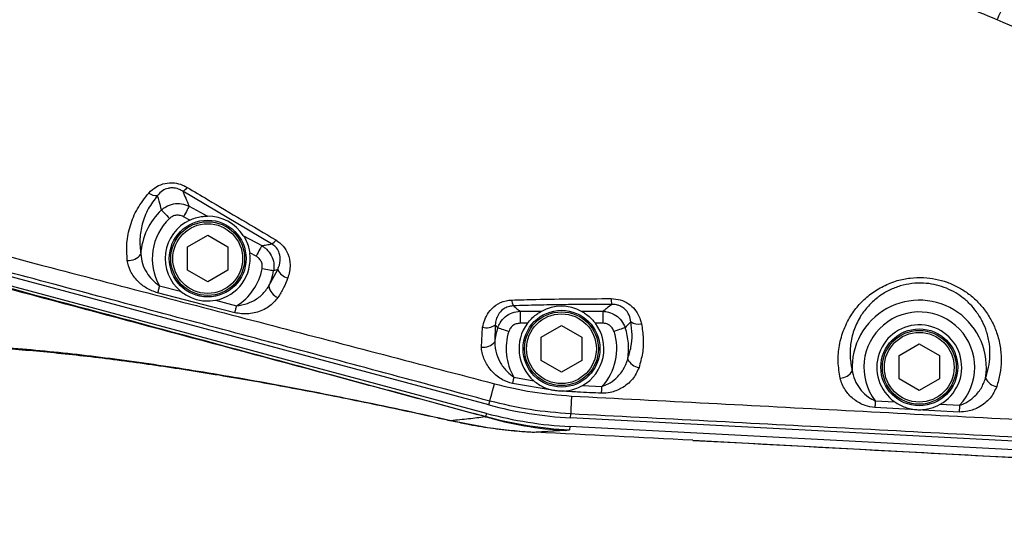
# Model space of a CAD drawing. Extents: x 0 to 8410, y 0 to 5940.
# Tile 68 of 210: x 3493 to 3736, y 4483 to 4609. Entities that reach past the tile are written whole.
import ezdxf

# ---------------------------------------------------------------- set-up
doc = ezdxf.new("R2010")
doc.units = 0
doc.header["$LTSCALE"] = 10
doc.layers.get('0').update_dxf_attribs({"linetype": 'CONTINUOUS'})
doc.styles.add('SLDTEXTSTYLE0', font='TXT', dxfattribs={"width": 0.605})
doc.dimstyles.new('SLDDIMSTYLE1', dxfattribs={"dimtxt": 50, "dimasz": 50, "dimexe": 0, "dimexo": 0.0625, "dimgap": 12.5, "dimtad": 1, "dimdec": 1, "dimrnd": 1e-09, "dimzin": 12, "dimtxsty": 'SLDTEXTSTYLE0', "dimsah": 1, "dimcen": 0.09, "dimazin": 3, "dimtfac": 1, "dimtofl": 0, "dimtmove": 0, "dimatfit": 3, "dimtolj": 1, "dimtzin": 12})
doc.dimstyles.new('SLDDIMSTYLE2', dxfattribs={"dimtxt": 50, "dimasz": 50, "dimexe": 0, "dimexo": 0.0625, "dimgap": 12.5, "dimtad": 1, "dimdec": 0, "dimrnd": 1e-09, "dimzin": 12, "dimtxsty": 'SLDTEXTSTYLE0', "dimsah": 1, "dimcen": 0.09, "dimazin": 3, "dimtfac": 1, "dimtofl": 0, "dimtmove": 0, "dimatfit": 3, "dimtolj": 1, "dimtzin": 12})

# ---------------------------------------------------------------- blocks, each defined once
blk = doc.blocks.new('_D_2')
at = {"color": 7, "linetype": 'CONTINUOUS'}
for p, q in [((3429.39, 5755.52), (5692.74, 5755.52)), ((5677.74, 624.37), (5677.74, 5755.52)), ((3280.76, 624.37), (5692.74, 624.37))]:
    blk.add_line(p, q, dxfattribs=at)
for points in [[(5677.74, 5755.52), (5670.24, 5705.52), (5685.24, 5705.52)], [(5677.74, 624.37), (5685.24, 674.37), (5670.24, 674.37)]]:
    blk.add_solid(points, dxfattribs=at)
at = {"color": 7, "linetype": 'CONTINUOUS', "insert": (5613.29, 3113.56), "char_height": 50, "attachment_point": 1, "rotation": 90, "style": 'SLDTEXTSTYLE0'}
blk.add_mtext('5131', dxfattribs=at)
blk = doc.blocks.new('_D_4')
at = {"color": 7, "linetype": 'CONTINUOUS'}
for p, q in [((1680.76, 4421.35), (1680.76, 5159.48)), ((3855.76, 4731.35), (3855.76, 5159.48)), ((1680.76, 5144.48), (3855.76, 5144.48))]:
    blk.add_line(p, q, dxfattribs=at)
for points in [[(1680.76, 5144.48), (1730.76, 5136.98), (1730.76, 5151.98)], [(3855.76, 5144.48), (3805.76, 5151.98), (3805.76, 5136.98)]]:
    blk.add_solid(points, dxfattribs=at)
at = {"color": 7, "linetype": 'CONTINUOUS', "insert": (2691.87, 5208.93), "char_height": 50, "attachment_point": 1, "style": 'SLDTEXTSTYLE0'}
blk.add_mtext('2175', dxfattribs=at)

msp = doc.modelspace()

# ---------------------------------------------------------------- linework, layer by layer
at = {"color": 7, "linetype": 'CONTINUOUS'}
for p, q in [((3608.76, 4514.15), (3402.71, 4569.36)), ((3608.22, 4512.04), (3402.15, 4567.26)), ((3534.26, 4553.24), (3539.26, 4556.13)), ((3539.26, 4556.13), (3544.26, 4553.24)), ((3534.26, 4547.47), (3534.26, 4553.24)), ((3544.26, 4553.24), (3544.26, 4547.47)), ((3539.26, 4544.58), (3534.26, 4547.47)), ((3544.26, 4547.47), (3539.26, 4544.58)), ((3621.76, 4530.94), (3626.76, 4533.83)), ((3626.76, 4533.83), (3631.76, 4530.94)), ((3621.76, 4525.17), (3621.76, 4530.94)), ((3631.76, 4530.94), (3631.76, 4525.17)), ((3710.26, 4526.34), (3715.26, 4529.23)), ((3715.26, 4529.23), (3720.26, 4526.34)), ((3626.76, 4522.28), (3621.76, 4525.17)), ((3631.76, 4525.17), (3626.76, 4522.28)), ((3710.26, 4520.57), (3710.26, 4526.34)), ((3720.26, 4526.34), (3720.26, 4520.57)), ((3715.26, 4517.68), (3710.26, 4520.57)), ((3720.26, 4520.57), (3715.26, 4517.68)), ((3844.66, 4499.64), (3629, 4510.95)), ((3844.55, 4497.47), (3628.86, 4508.78)), ((3620.5, 4507.36), (3620.53, 4507.36)), ((3620.53, 4507.36), (3620.55, 4507.35))]:
    msp.add_line(p, q, dxfattribs=at)
at = {"color": 8, "linetype": 'CONTINUOUS'}
for p, q in [((3555.08, 4553.98), (3533.12, 4567.01)), ((3534.67, 4563.31), (3539.19, 4560.85)), ((3534.82, 4559.87), (3533.26, 4560.71)), ((3548.11, 4556), (3552.63, 4553.55)), ((3551.22, 4550.95), (3549.66, 4551.8)), ((3554.41, 4543.58), (3556.62, 4547.66)), ((3556.62, 4547.66), (3555.57, 4547.31)), ((3527.34, 4543.61), (3532.57, 4542.26)), ((3541.18, 4540.03), (3546.42, 4538.68)), ((3616.56, 4537.3), (3621.79, 4537.3)), ((3616.56, 4537.3), (3616.56, 4534.35)), ((3631.73, 4537.3), (3636.96, 4537.3)), ((3636.96, 4537.3), (3636.96, 4534.35)), ((3606.95, 4528.43), (3607.24, 4533.36)), ((3610.36, 4533.94), (3610.25, 4529.72)), ((3611, 4533.25), (3610.36, 4533.94)), ((3618.35, 4534.35), (3616.56, 4534.35)), ((3636.96, 4534.35), (3635.16, 4534.35)), ((3614.99, 4521.04), (3619.91, 4520.1)), ((3624.5, 4517.8), (3614.64, 4519.42)), ((3631.94, 4518.92), (3636.76, 4518.69)), ((3608.76, 4514.15), (3609.01, 4515.09)), ((3704.37, 4515.15), (3709.18, 4514.89)), ((3720.41, 4514.3), (3725.22, 4514.05)), ((3599.4, 4510.3), (3599.58, 4510.21)), ((3608.1, 4511.24), (3608.22, 4512.04)), ((3629, 4510.95), (3629.05, 4511.92)), ((3627.69, 4507.78), (3620.5, 4507.36)), ((3628.86, 4508.78), (3628.73, 4507.97)), ((3659.24, 4505.38), (3743.78, 4500.89)), ((3659.24, 4505.38), (3659.24, 4505.37))]:
    msp.add_line(p, q, dxfattribs=at)
at = {"color": 8, "linetype": 'CONTINUOUS', "flags": 128}
for points in [[(3527.83, 4562.38), (3527.94, 4562.26), (3528.11, 4562.09), (3528.32, 4561.87), (3528.57, 4561.61), (3528.85, 4561.31), (3529.16, 4560.98), (3529.49, 4560.64), (3529.83, 4560.28)], [(3534.67, 4563.31), (3534.61, 4563.19), (3534.5, 4562.99), (3534.36, 4562.73), (3534.18, 4562.41), (3533.98, 4562.03), (3533.75, 4561.61), (3533.51, 4561.17), (3533.26, 4560.71)], [(3552.63, 4553.55), (3552.56, 4553.43), (3552.46, 4553.24), (3552.31, 4552.97), (3552.14, 4552.65), (3551.93, 4552.27), (3551.71, 4551.86), (3551.46, 4551.41), (3551.22, 4550.95)], [(3555.57, 4547.31), (3555.41, 4547.34), (3555.18, 4547.38), (3554.88, 4547.44), (3554.52, 4547.5), (3554.12, 4547.58), (3553.67, 4547.66), (3553.21, 4547.75), (3552.72, 4547.84)], [(3527.34, 4543.61), (3527.27, 4543.38), (3527.21, 4543.14), (3527.15, 4542.91), (3527.1, 4542.69), (3527.04, 4542.47), (3526.99, 4542.26), (3526.93, 4542.05), (3526.88, 4541.86)], [(3545.98, 4536.96), (3540.17, 4538.45), (3526.88, 4541.86)], [(3545.98, 4536.96), (3546.03, 4537.15), (3546.08, 4537.35), (3546.13, 4537.56), (3546.19, 4537.77), (3546.25, 4537.99), (3546.3, 4538.22), (3546.36, 4538.45), (3546.42, 4538.68)], [(3611, 4533.25), (3611.16, 4533.2), (3611.38, 4533.13), (3611.67, 4533.03), (3612.02, 4532.92), (3612.41, 4532.79), (3612.84, 4532.65), (3613.29, 4532.5), (3613.75, 4532.34)], [(3642.52, 4533.25), (3642.36, 4533.2), (3642.14, 4533.13), (3641.85, 4533.03), (3641.5, 4532.92), (3641.11, 4532.79), (3640.68, 4532.65), (3640.23, 4532.5), (3639.77, 4532.34)], [(3614.99, 4521.04), (3614.95, 4520.83), (3614.9, 4520.61), (3614.85, 4520.4), (3614.81, 4520.19), (3614.76, 4519.99), (3614.72, 4519.79), (3614.68, 4519.6), (3614.64, 4519.42)], [(3609.01, 4515.09), (3609.04, 4515.2), (3609.11, 4515.44), (3609.21, 4515.81), (3609.35, 4516.31), (3609.51, 4516.92), (3609.71, 4517.65), (3609.93, 4518.47), (3610.18, 4519.38)], [(3636.68, 4517.03), (3636.69, 4517.22), (3636.7, 4517.42), (3636.71, 4517.62), (3636.72, 4517.83), (3636.73, 4518.04), (3636.74, 4518.26), (3636.75, 4518.48), (3636.76, 4518.69)], [(3704.37, 4515.15), (3704.36, 4514.93), (3704.34, 4514.71), (3704.33, 4514.49), (3704.32, 4514.28), (3704.31, 4514.07), (3704.3, 4513.87), (3704.29, 4513.67), (3704.28, 4513.48)], [(3725.13, 4512.38), (3719.14, 4512.7), (3704.28, 4513.48)], [(3725.22, 4514.05), (3725.21, 4513.83), (3725.19, 4513.61), (3725.18, 4513.39), (3725.17, 4513.18), (3725.16, 4512.97), (3725.15, 4512.77), (3725.14, 4512.57), (3725.13, 4512.38)]]:
    msp.add_lwpolyline(points, dxfattribs=at)
at = {"color": 7, "linetype": 'CONTINUOUS'}
for centre, radius in [((3539.26, 4550.35), 9.5), ((3539.26, 4550.35), 9.13), ((3626.76, 4528.05), 9.5), ((3626.76, 4528.05), 9.13), ((3715.26, 4523.45), 9.5), ((3715.26, 4523.45), 9.13)]:
    msp.add_circle(centre, radius, dxfattribs=at)
at = {"color": 8, "linetype": 'CONTINUOUS'}
for centre in [(3539.26, 4550.35), (3626.76, 4528.05), (3715.26, 4523.45)]:
    msp.add_circle(centre, 8.63, dxfattribs=at)
for centre, radius, start, end in [((3675.29, 4638.98), 66.15, 333.505, 337.2411), ((3526.47, 4568.81), 2.86, 231.4108, 277.6191), ((3531.98, 4569.36), 2.62, 295.9117, 327.7092), ((3539.26, 4550.35), 16.6, 133.5323, 176.2539), ((3539.26, 4550.35), 13.7, 133.5323, 209.4785), ((3553.81, 4556.41), 2.74, 297.7469, 328.1137), ((3519.7, 4553.52), 3.65, 264.8559, 325.2337), ((3539.26, 4550.35), 13.7, 301.5271, 349.4214), ((3539.26, 4550.35), 16.6, 335.9007, 349.4214), ((3559.82, 4548.93), 3.44, 201.7106, 257.8172), ((3558.06, 4544.13), 3.7, 188.6848, 247.368), ((3617.85, 4540.22), 3.38, 181.9539, 207.4267), ((3654.68, 4540.52), 15.62, 180.2829, 185.4737), ((3715.26, 4523.45), 16.6, 350.768, 183.1608), ((3715.26, 4523.45), 13.7, 316.6313, 217.3328), ((3645.79, 4537.33), 3.19, 234.0839, 283.5607), ((3608.24, 4536.69), 3.48, 253.3596, 307.6772), ((3626.76, 4528.05), 16.6, 161.7417, 174.2344), ((3626.76, 4528.05), 13.7, 161.7417, 210.7969), ((3626.76, 4528.05), 13.7, 316.9098, 18.2583), ((3626.76, 4528.05), 16.6, 351.0533, 18.2583), ((3607.4, 4532.15), 3.74, 263.1083, 319.5272), ((3646.49, 4527.04), 3.68, 205.1835, 261.3727), ((3695.53, 4524.43), 3.68, 272.8253, 329.0955), ((3734.98, 4522.33), 3.68, 204.788, 261.0996), ((3770.51, 4508.38), 141.5, 176.7764, 178.5689), ((3633.51, 4600.11), 92.51, 253.8555, 266.3981), ((3633.98, 4607.88), 100.05, 255.007, 266.9938)]:
    msp.add_arc(centre, radius, start, end, dxfattribs=at)
at = {"color": 7, "linetype": 'CONTINUOUS'}
for centre, radius, start, end in [((3539.26, 4550.35), 10.5, 115.0363, 230.4346), ((3539.26, 4550.35), 10.5, 32.5648, 90.389), ((3539.26, 4550.35), 10.5, 280.5626, 7.9175), ((3626.76, 4528.05), 10.5, 61.7288, 118.2712), ((3626.76, 4528.05), 10.5, 143.1772, 229.254), ((3626.76, 4528.05), 10.5, 299.5899, 36.8228), ((3715.26, 4523.45), 10.5, 299.3498, 234.6136), ((3634.13, 4608.81), 98, 255, 267)]:
    msp.add_arc(centre, radius, start, end, dxfattribs=at)
for centre, major_axis, ratio, start_param, end_param in [((3634.11, 4608.7), (15.65, 98.83), 0.999384, 3.036937, 3.246248), ((3645.39, 4499.69), (246.77, -12.78), 0.025924, 1.515982, 1.673196)]:
    msp.add_ellipse(centre, major_axis=major_axis, ratio=ratio, start_param=start_param, end_param=end_param, dxfattribs=at)
at = {"color": 8, "linetype": 'CONTINUOUS'}
for points, knots in [([(3734.49, 4609.47), (3731.58, 4610.68), (3725.72, 4613.11), (3716.48, 4615.9), (3706.87, 4618.02), (3700.27, 4618.61), (3696.95, 4618.91)], [0, 0, 0, 0, 0.24479, 0.491284, 0.744264, 1, 1, 1, 1]), ([(3736.29, 4613.39), (3744.55, 4609.88), (3761.07, 4602.85), (3786.04, 4592.79), (3811.11, 4583), (3827.92, 4576.74), (3836.33, 4573.62)], [0, 0, 0, 0, 0.250055, 0.500165, 0.750065, 1, 1, 1, 1]), ([(3834.5, 4569.09), (3826.1, 4572.27), (3809.3, 4578.62), (3784.23, 4588.55), (3759.27, 4598.77), (3742.75, 4605.9), (3734.49, 4609.47)], [0, 0, 0, 0, 0.249863, 0.499766, 0.749857, 1, 1, 1, 1]), ([(3403.85, 4573.89), (3410.29, 4572.13), (3442.44, 4563.35), (3492.96, 4550.09), (3555.33, 4533.77), (3591.89, 4524.18), (3610.18, 4519.38)], [0, 0, 0, 0, 0.093721, 0.468605, 0.734302, 1, 1, 1, 1]), ([(3609.01, 4515.09), (3591.84, 4519.69), (3557.5, 4528.9), (3506, 4542.72), (3463.07, 4554.22), (3428.73, 4563.43), (3411.56, 4568.03), (3402.97, 4570.33)], [0, 0, 0, 0, 0.250001, 0.500002, 0.749997, 0.874999, 1, 1, 1, 1]), ([(3524.69, 4566.57), (3525.3, 4567.15), (3526.41, 4568.19), (3528.67, 4569.07), (3530.93, 4569.18), (3532.83, 4568.7), (3533.81, 4568.17), (3534.19, 4567.96)], [0, 0, 0, 0, 0.262967, 0.476448, 0.690668, 0.878419, 1, 1, 1, 1]), ([(3607.78, 4511.25), (3601.42, 4512.97), (3588.7, 4516.41), (3561.99, 4523.6), (3527.67, 4532.8), (3471.76, 4547.73), (3429.81, 4558.9), (3401.84, 4566.34)], [0, 0, 0, 0, 0.093012, 0.186087, 0.389505, 0.592935, 1, 1, 1, 1]), ([(3402.02, 4566.77), (3429.97, 4559.26), (3471.91, 4548), (3527.8, 4532.96), (3562.14, 4523.69), (3588.92, 4516.45), (3601.7, 4512.98), (3608.1, 4511.24)], [0, 0, 0, 0, 0.4064724, 0.609774, 0.8130624, 0.9065079, 1, 1, 1, 1]), ([(3519.38, 4549.88), (3519.29, 4551.32), (3519.11, 4554.25), (3520.01, 4558.56), (3521.71, 4562.81), (3523.68, 4565.3), (3524.69, 4566.57)], [0, 0, 0, 0, 0.241167, 0.48926, 0.740167, 1, 1, 1, 1]), ([(3533.12, 4567.01), (3532.86, 4567.16), (3532.22, 4567.53), (3531.1, 4567.86), (3530.09, 4567.86), (3529.08, 4567.67), (3527.89, 4567.13), (3527.23, 4566.39), (3526.85, 4565.97)], [0, 0, 0, 0, 0.122873, 0.302652, 0.440681, 0.504706, 0.716602, 1, 1, 1, 1]), ([(3533.12, 4567.01), (3533.35, 4566.44), (3533.86, 4565.22), (3534.39, 4563.98), (3534.67, 4563.31)], [0, 0, 0, 0, 0.4609276, 1, 1, 1, 1]), ([(3534.19, 4567.96), (3535.87, 4566.97), (3543.17, 4562.63), (3550.5, 4558.3), (3556.13, 4554.96)], [0, 0, 0, 0, 0.230148, 1, 1, 1, 1]), ([(3526.85, 4565.97), (3526.03, 4564.88), (3524.36, 4562.67), (3523, 4558.99), (3522.34, 4555.21), (3522.58, 4552.71), (3522.7, 4551.44)], [0, 0, 0, 0, 0.250872, 0.510971, 0.75236, 1, 1, 1, 1]), ([(3527.83, 4562.38), (3527.64, 4563.11), (3527.33, 4564.33), (3526.99, 4565.5), (3526.85, 4565.97)], [0, 0, 0, 0, 0.594075, 1, 1, 1, 1]), ([(3527.83, 4562.38), (3528.18, 4562.67), (3529.05, 4563.37), (3530.76, 4563.98), (3532.8, 4564.06), (3534.05, 4563.56), (3534.67, 4563.31)], [0, 0, 0, 0, 0.184562, 0.453502, 0.728094, 1, 1, 1, 1]), ([(3533.26, 4560.71), (3532.95, 4560.85), (3532.32, 4561.11), (3531.29, 4561.09), (3530.43, 4560.78), (3530, 4560.43), (3529.83, 4560.28)], [0, 0, 0, 0, 0.2741022, 0.5485216, 0.8161249, 1, 1, 1, 1]), ([(3552.63, 4553.55), (3553.02, 4553.62), (3553.84, 4553.76), (3554.66, 4553.91), (3555.08, 4553.98)], [0, 0, 0, 0, 0.473334, 1, 1, 1, 1]), ([(3556.62, 4547.66), (3556.88, 4548.37), (3557.33, 4549.64), (3557.14, 4551.51), (3556.42, 4552.89), (3555.65, 4553.63), (3555.19, 4553.92), (3555.08, 4553.98)], [0, 0, 0, 0, 0.34978, 0.626168, 0.817389, 0.95762, 1, 1, 1, 1]), ([(3556.13, 4554.96), (3556.78, 4554.49), (3558.07, 4553.54), (3559.31, 4551.35), (3559.87, 4548.59), (3559.37, 4546.63), (3559.09, 4545.57)], [0, 0, 0, 0, 0.201917, 0.403387, 0.675121, 1, 1, 1, 1]), ([(3552.63, 4553.55), (3553.05, 4553.27), (3554.01, 4552.63), (3555.07, 4551.14), (3555.73, 4549.26), (3555.62, 4547.96), (3555.57, 4547.31)], [0, 0, 0, 0, 0.207459, 0.470615, 0.735361, 1, 1, 1, 1]), ([(3526.88, 4541.86), (3525.92, 4542.21), (3524.06, 4542.89), (3521.76, 4544.8), (3519.99, 4547.14), (3519.58, 4548.98), (3519.38, 4549.88)], [0, 0, 0, 0, 0.24246, 0.465843, 0.735627, 1, 1, 1, 1]), ([(3522.7, 4551.44), (3522.8, 4550.66), (3522.99, 4549.09), (3524.04, 4546.96), (3525.46, 4545.05), (3526.69, 4544.11), (3527.34, 4543.61)], [0, 0, 0, 0, 0.257185, 0.524878, 0.751303, 1, 1, 1, 1]), ([(3552.72, 4547.84), (3552.75, 4548.16), (3552.81, 4548.82), (3552.48, 4549.76), (3551.93, 4550.5), (3551.43, 4550.81), (3551.22, 4550.95)], [0, 0, 0, 0, 0.2635525, 0.5271626, 0.7906465, 1, 1, 1, 1]), ([(3559.09, 4545.57), (3558.77, 4544.73), (3558.11, 4543.04), (3557.13, 4541.5), (3556.64, 4540.72)], [0, 0, 0, 0, 0.497103, 1, 1, 1, 1]), ([(3695.71, 4520.75), (3695.49, 4522.1), (3695.04, 4524.79), (3695.39, 4528.9), (3696.51, 4532.89), (3698.32, 4536.4), (3700.63, 4539.34), (3703.23, 4541.7), (3706.32, 4543.62), (3709.63, 4544.94), (3713.02, 4545.63), (3716.24, 4545.75), (3719.32, 4545.36), (3722.17, 4544.57), (3724.84, 4543.37), (3727.32, 4541.81), (3729.54, 4539.9), (3731.55, 4537.59), (3733.22, 4534.96), (3734.53, 4531.91), (3735.35, 4528.59), (3735.6, 4525.16), (3735.32, 4521.83), (3734.72, 4519.74), (3734.41, 4518.7)], [0, 0, 0, 0, 0.058513, 0.117021, 0.175546, 0.234027, 0.28005, 0.326043, 0.372286, 0.418488, 0.458587, 0.498672, 0.534795, 0.570929, 0.606784, 0.642655, 0.681187, 0.719734, 0.763232, 0.806748, 0.856723, 0.906715, 0.953358, 1, 1, 1, 1]), ([(3731.64, 4520.79), (3731.92, 4521.67), (3732.49, 4523.44), (3732.81, 4526.28), (3732.68, 4529.24), (3732.04, 4532.11), (3730.95, 4534.78), (3729.55, 4537.09), (3727.83, 4539.14), (3725.91, 4540.83), (3723.74, 4542.23), (3721.43, 4543.28), (3718.91, 4544), (3716.22, 4544.34), (3713.38, 4544.24), (3710.54, 4543.65), (3707.83, 4542.59), (3706, 4541.5), (3704.24, 4540.19), (3702.57, 4538.64), (3700.62, 4536.07), (3699.1, 4532.99), (3698.23, 4529.54), (3698.02, 4525.99), (3698.46, 4523.7), (3698.69, 4522.54)], [0, 0, 0, 0, 0.046543, 0.093863, 0.14376, 0.194714, 0.237994, 0.282179, 0.320208, 0.359098, 0.394146, 0.430117, 0.465133, 0.501277, 0.540002, 0.580283, 0.620513, 0.662131, 0.672076, 0.717499, 0.764256, 0.822267, 0.882206, 0.940327, 1, 1, 1, 1]), ([(3546.42, 4538.68), (3546.86, 4538.73), (3548.25, 4538.9), (3550.48, 4539.75), (3552.84, 4541.34), (3553.89, 4542.84), (3554.41, 4543.58)], [0, 0, 0, 0, 0.131852, 0.41968, 0.712183, 1, 1, 1, 1]), ([(3556.64, 4540.72), (3555.94, 4539.9), (3554.88, 4538.66), (3552.85, 4537.56), (3551.2, 4536.97), (3549.44, 4536.67), (3547.68, 4536.63), (3546.53, 4536.85), (3545.98, 4536.96)], [0, 0, 0, 0, 0.293834, 0.440962, 0.588015, 0.729629, 0.87107, 1, 1, 1, 1]), ([(3607.24, 4533.36), (3607.39, 4533.99), (3607.69, 4535.26), (3608.72, 4537.17), (3610.41, 4538.91), (3612.55, 4539.93), (3613.99, 4540.06), (3614.48, 4540.1)], [0, 0, 0, 0, 0.193164, 0.385976, 0.630494, 0.876259, 1, 1, 1, 1]), ([(3614.48, 4540.1), (3616.45, 4540.16), (3621.5, 4540.3), (3629.7, 4540.4), (3635.93, 4540.43), (3639.05, 4540.45)], [0, 0, 0, 0, 0.2430012, 0.6207849, 1, 1, 1, 1]), ([(3639.05, 4540.45), (3639.82, 4540.39), (3641.35, 4540.27), (3643.4, 4539.27), (3645.17, 4537.62), (3646.14, 4535.83), (3646.45, 4534.58), (3646.54, 4534.22)], [0, 0, 0, 0, 0.2019, 0.404384, 0.604481, 0.885609, 1, 1, 1, 1]), ([(3614.86, 4538.66), (3614.53, 4538.63), (3613.74, 4538.56), (3612.88, 4538.19), (3611.9, 4537.52), (3611.13, 4536.58), (3610.55, 4535.26), (3610.43, 4534.38), (3610.36, 4533.94)], [0, 0, 0, 0, 0.112184, 0.275694, 0.342377, 0.586716, 0.790219, 1, 1, 1, 1]), ([(3611, 4533.25), (3611.17, 4533.66), (3611.6, 4534.68), (3612.81, 4536.02), (3614.56, 4537.07), (3615.9, 4537.22), (3616.56, 4537.3)], [0, 0, 0, 0, 0.1811017, 0.4511738, 0.7269365, 1, 1, 1, 1]), ([(3639.12, 4539.03), (3637.1, 4539.02), (3633.04, 4539), (3626.96, 4538.95), (3620.89, 4538.83), (3616.87, 4538.72), (3614.86, 4538.66)], [0, 0, 0, 0, 0.249321, 0.498751, 0.74912, 1, 1, 1, 1]), ([(3614.86, 4538.66), (3615.15, 4538.42), (3615.71, 4537.97), (3616.28, 4537.52), (3616.56, 4537.3)], [0, 0, 0, 0, 0.519055, 1, 1, 1, 1]), ([(3636.96, 4537.3), (3637.34, 4537.6), (3638.07, 4538.18), (3638.78, 4538.76), (3639.12, 4539.03)], [0, 0, 0, 0, 0.5198733, 1, 1, 1, 1]), ([(3636.96, 4537.3), (3637.45, 4537.26), (3638.59, 4537.15), (3640.24, 4536.37), (3641.71, 4535.04), (3642.25, 4533.85), (3642.52, 4533.25)], [0, 0, 0, 0, 0.203986, 0.468309, 0.734201, 1, 1, 1, 1]), ([(3643.92, 4534.74), (3643.88, 4534.99), (3643.74, 4535.83), (3643.2, 4537.07), (3642.13, 4538.18), (3641.23, 4538.66), (3640.35, 4538.94), (3639.73, 4539.04), (3639.22, 4539.03), (3639.12, 4539.03)], [0, 0, 0, 0, 0.126042, 0.422279, 0.6188, 0.77274, 0.809106, 0.965991, 1, 1, 1, 1]), ([(3643.92, 4534.74), (3643.79, 4534.6), (3643.32, 4534.12), (3642.85, 4533.61), (3642.52, 4533.25)], [0, 0, 0, 0, 0.286163, 1, 1, 1, 1]), ([(3643.15, 4525.47), (3643.46, 4526.46), (3644.06, 4528.43), (3644.34, 4531.57), (3644.06, 4533.67), (3643.92, 4534.74)], [0, 0, 0, 0, 0.33029, 0.661515, 1, 1, 1, 1]), ([(3616.56, 4534.35), (3616.22, 4534.31), (3615.54, 4534.25), (3614.65, 4533.73), (3614.04, 4533.06), (3613.83, 4532.55), (3613.75, 4532.34)], [0, 0, 0, 0, 0.275276, 0.550772, 0.819517, 1, 1, 1, 1]), ([(3639.77, 4532.34), (3639.64, 4532.64), (3639.37, 4533.24), (3638.63, 4533.9), (3637.79, 4534.29), (3637.21, 4534.33), (3636.96, 4534.35)], [0, 0, 0, 0, 0.264699, 0.529459, 0.794087, 1, 1, 1, 1]), ([(3646.54, 4534.22), (3646.73, 4533.02), (3647.12, 4530.58), (3646.91, 4526.92), (3646.26, 4524.56), (3645.94, 4523.4)], [0, 0, 0, 0, 0.330495, 0.668859, 1, 1, 1, 1]), ([(3610.25, 4529.72), (3610.33, 4528.72), (3610.49, 4526.87), (3611.69, 4524.36), (3613.16, 4522.37), (3614.44, 4521.44), (3614.99, 4521.04)], [0, 0, 0, 0, 0.299897, 0.552697, 0.806125, 1, 1, 1, 1]), ([(3412.26, 4522.72), (3412.4, 4522.78), (3413.65, 4523.27), (3416.16, 4524.13), (3420.04, 4525.24), (3424.24, 4526.22), (3428.79, 4527.09), (3433.66, 4527.83), (3438.87, 4528.44), (3444.36, 4528.91), (3450.46, 4529.27), (3457.21, 4529.47), (3464.65, 4529.5), (3472.41, 4529.32), (3480.54, 4528.96), (3489.01, 4528.4), (3497.83, 4527.64), (3506.92, 4526.69), (3516.28, 4525.55), (3525.87, 4524.22), (3535.71, 4522.72), (3545.76, 4521.05), (3556.07, 4519.21), (3566.61, 4517.21), (3577.4, 4515.04), (3588.33, 4512.74), (3595.71, 4511.12), (3599.4, 4510.3)], [0, 0, 0, 0, 0.0045094, 0.0393275, 0.0741465, 0.1092292, 0.1443124, 0.1801579, 0.216004, 0.2520841, 0.2881647, 0.3307358, 0.373307, 0.4162186, 0.4591311, 0.5030824, 0.5470335, 0.5913272, 0.6356214, 0.6802701, 0.7249183, 0.7699131, 0.8149072, 0.8609914, 0.9070765, 0.9535384, 1, 1, 1, 1]), ([(3614.64, 4519.42), (3613.8, 4519.7), (3611.9, 4520.33), (3609.52, 4522.33), (3607.73, 4524.92), (3607.07, 4527.06), (3606.97, 4528.23), (3606.95, 4528.43)], [0, 0, 0, 0, 0.193777, 0.442744, 0.694678, 0.945842, 1, 1, 1, 1]), ([(3636.76, 4518.69), (3637.28, 4518.89), (3638.55, 4519.37), (3640.43, 4520.76), (3642.21, 4522.82), (3642.84, 4524.59), (3643.15, 4525.47)], [0, 0, 0, 0, 0.166994, 0.40516, 0.703888, 1, 1, 1, 1]), ([(3645.94, 4523.4), (3645.47, 4522.38), (3644.78, 4520.86), (3643.08, 4519.23), (3641.32, 4518.03), (3639.14, 4517.14), (3637.4, 4517.06), (3636.68, 4517.03)], [0, 0, 0, 0, 0.299432, 0.449079, 0.598645, 0.833289, 1, 1, 1, 1]), ([(3698.69, 4522.54), (3698.71, 4522.42), (3698.87, 4521.46), (3699.45, 4519.77), (3700.84, 4517.7), (3702.48, 4516.11), (3703.79, 4515.44), (3704.37, 4515.15)], [0, 0, 0, 0, 0.036957, 0.313167, 0.560021, 0.806335, 1, 1, 1, 1]), ([(3704.28, 4513.48), (3703.45, 4513.61), (3701.59, 4513.91), (3699.08, 4515.37), (3696.95, 4517.55), (3696.02, 4519.49), (3695.74, 4520.62), (3695.71, 4520.75)], [0, 0, 0, 0, 0.193206, 0.436253, 0.682949, 0.962399, 1, 1, 1, 1]), ([(3725.22, 4514.05), (3725.74, 4514.24), (3727.01, 4514.71), (3728.89, 4516.1), (3730.69, 4518.15), (3731.32, 4519.91), (3731.64, 4520.79)], [0, 0, 0, 0, 0.167134, 0.406039, 0.704433, 1, 1, 1, 1]), ([(3610.18, 4519.38), (3613.29, 4518.63), (3619.57, 4517.13), (3626, 4516.6), (3629.23, 4516.34)], [0, 0, 0, 0, 0.497324, 1, 1, 1, 1]), ([(3636.68, 4517.03), (3634.68, 4517.12), (3631.48, 4517.25), (3628.29, 4517.47), (3627.08, 4517.56)], [0, 0, 0, 0, 0.624168, 1, 1, 1, 1]), ([(3734.41, 4518.7), (3733.95, 4517.69), (3733.24, 4516.17), (3731.54, 4514.56), (3729.77, 4513.36), (3727.59, 4512.48), (3725.85, 4512.41), (3725.13, 4512.38)], [0, 0, 0, 0, 0.2989787, 0.4483993, 0.5977264, 0.8330482, 1, 1, 1, 1]), ([(3629.05, 4511.92), (3625.69, 4512.18), (3618.93, 4512.71), (3612.33, 4514.29), (3609.01, 4515.09)], [0, 0, 0, 0, 0.497249, 1, 1, 1, 1]), ([(3629.23, 4516.34), (3640.54, 4515.75), (3663.17, 4514.58), (3708.42, 4512.19), (3755.69, 4509.7), (3804.97, 4507.11), (3831.63, 4505.71), (3844.96, 4505.01)], [0, 0, 0, 0, 0.15733, 0.31466, 0.629319, 0.814628, 1, 1, 1, 1]), ([(3599.4, 4510.3), (3600.9, 4510.45), (3603.9, 4510.75), (3606.49, 4511.08), (3607.78, 4511.25)], [0, 0, 0, 0, 0.499811, 1, 1, 1, 1]), ([(3599.4, 4510.3), (3602.86, 4509.59), (3609.81, 4508.16), (3616.92, 4507.63), (3620.5, 4507.36)], [0, 0, 0, 0, 0.497702, 1, 1, 1, 1]), ([(3607.78, 4511.25), (3607.88, 4511.23), (3608.04, 4511.2), (3608.19, 4511.18), (3608.22, 4511.19), (3608.17, 4511.21), (3608.12, 4511.23), (3608.1, 4511.24)], [0, 0, 0, 0, 0.2957867, 0.5010351, 0.7077545, 0.8895143, 1, 1, 1, 1]), ([(3844.72, 4500.61), (3831.39, 4501.31), (3804.74, 4502.71), (3755.47, 4505.29), (3708.21, 4507.76), (3662.98, 4510.14), (3640.36, 4511.32), (3629.05, 4511.92)], [0, 0, 0, 0, 0.185363, 0.370725, 0.685362, 0.842681, 1, 1, 1, 1]), ([(3628.73, 4507.97), (3628.68, 4507.93), (3628.59, 4507.86), (3627.99, 4507.81), (3627.69, 4507.78)], [0, 0, 0, 0, 0.494924, 1, 1, 1, 1])]:
    msp.add_open_spline(points, degree=3, knots=knots, dxfattribs=at)
at = {"color": 7, "linetype": 'CONTINUOUS'}
for points, knots in [([(3534.82, 4559.87), (3535.29, 4560.06), (3536.25, 4560.46), (3537.58, 4560.74), (3538.57, 4560.84), (3539.04, 4560.85), (3539.17, 4560.85), (3539.19, 4560.85)], [0, 0, 0, 0, 0.282387, 0.580113, 0.815909, 0.966515, 1, 1, 1, 1]), ([(3548.11, 4556), (3548.18, 4555.9), (3548.35, 4555.62), (3548.87, 4554.66), (3549.38, 4553.34), (3549.58, 4552.26), (3549.66, 4551.8)], [0, 0, 0, 0, 0.149178, 0.389327, 0.740618, 1, 1, 1, 1]), ([(3532.57, 4542.26), (3533.41, 4541.68), (3535.19, 4540.45), (3538.27, 4539.72), (3540.3, 4539.94), (3541.18, 4540.03)], [0, 0, 0, 0, 0.331336, 0.708937, 1, 1, 1, 1]), ([(3618.35, 4534.35), (3618.68, 4534.74), (3619.34, 4535.55), (3620.4, 4536.43), (3621.23, 4536.99), (3621.65, 4537.23), (3621.77, 4537.29), (3621.79, 4537.3)], [0, 0, 0, 0, 0.2802826, 0.5787518, 0.8157408, 0.9656389, 1, 1, 1, 1]), ([(3631.73, 4537.3), (3631.85, 4537.24), (3632.14, 4537.08), (3633.08, 4536.48), (3634.17, 4535.56), (3634.87, 4534.71), (3635.16, 4534.35)], [0, 0, 0, 0, 0.148203, 0.389574, 0.744121, 1, 1, 1, 1]), ([(3417.19, 4523.04), (3417.2, 4523.04), (3417.9, 4523.34), (3419.59, 4523.9), (3422.28, 4524.73), (3425.36, 4525.53), (3428.78, 4526.28), (3432.55, 4526.97), (3436.66, 4527.58), (3441.08, 4528.09), (3445.8, 4528.51), (3450.81, 4528.83), (3456.13, 4529.05), (3461.74, 4529.14), (3467.58, 4529.12), (3473.68, 4528.98), (3480.01, 4528.72), (3486.6, 4528.33), (3493.4, 4527.82), (3500.41, 4527.18), (3507.62, 4526.42), (3515.01, 4525.54), (3522.56, 4524.54), (3530.26, 4523.43), (3538.11, 4522.21), (3546.07, 4520.89), (3554.14, 4519.46), (3562.32, 4517.95), (3570.61, 4516.33), (3578.99, 4514.64), (3587.46, 4512.86), (3594.33, 4511.38), (3598.39, 4510.47), (3599.58, 4510.21)], [0, 0, 0, 0, 0.000469, 0.028048, 0.056519, 0.085857, 0.116024, 0.146969, 0.178635, 0.211012, 0.243227, 0.276178, 0.309713, 0.343677, 0.377906, 0.411954, 0.446856, 0.481854, 0.517015, 0.552407, 0.588087, 0.623887, 0.659606, 0.695591, 0.731695, 0.767741, 0.803641, 0.839762, 0.875977, 0.912206, 0.948496, 0.984878, 1, 1, 1, 1]), ([(3619.91, 4520.1), (3620.69, 4519.51), (3622.1, 4518.47), (3623.77, 4518), (3624.5, 4517.8)], [0, 0, 0, 0, 0.560699, 1, 1, 1, 1]), ([(3627.08, 4517.56), (3626.62, 4517.56), (3625.75, 4517.56), (3624.9, 4517.72), (3624.5, 4517.8)], [0, 0, 0, 0, 0.538979, 1, 1, 1, 1]), ([(3627.08, 4517.56), (3628.09, 4517.66), (3629.79, 4517.84), (3631.32, 4518.61), (3631.94, 4518.92)], [0, 0, 0, 0, 0.593636, 1, 1, 1, 1]), ([(3709.18, 4514.89), (3710.01, 4514.4), (3711.76, 4513.35), (3714.88, 4512.81), (3717.9, 4513.11), (3719.64, 4513.94), (3720.41, 4514.3)], [0, 0, 0, 0, 0.2439243, 0.5134489, 0.7867358, 1, 1, 1, 1]), ([(3599.59, 4510.25), (3600.81, 4509.97), (3603.98, 4509.26), (3609.15, 4508.42), (3614.77, 4507.72), (3618.44, 4507.5), (3620.13, 4507.4)], [0, 0, 0, 0, 0.182709, 0.471992, 0.756092, 1, 1, 1, 1]), ([(3659.24, 4505.37), (3677.68, 4504.39), (3705.86, 4502.89), (3734.04, 4501.4), (3743.78, 4500.89)], [0, 0, 0, 0, 0.654623, 1, 1, 1, 1])]:
    msp.add_open_spline(points, degree=3, knots=knots, dxfattribs=at)

# ---------------------------------------------------------------- dimensions: what is measured, and where the dimension line sits
dim = msp.add_linear_dim(base=(5677.74, 5755.52), p1=(3260.76, 624.37), p2=(3409.39, 5755.52), angle=90, dimstyle='SLDDIMSTYLE2', dxfattribs=at)
dim.commit()
dim.dimension.update_dxf_attribs({"geometry": '_D_2', "text_midpoint": (5677.74, 3189.95), "dimtype": 160})
dim = msp.add_linear_dim(base=(3855.76, 5144.48), p1=(1680.76, 4401.35), p2=(3855.76, 4711.35), dimstyle='SLDDIMSTYLE1', dxfattribs=at)
dim.commit()
dim.dimension.update_dxf_attribs({"geometry": '_D_4', "text_midpoint": (2768.26, 5144.48), "dimtype": 160})

doc.saveas('drawing.dxf')
